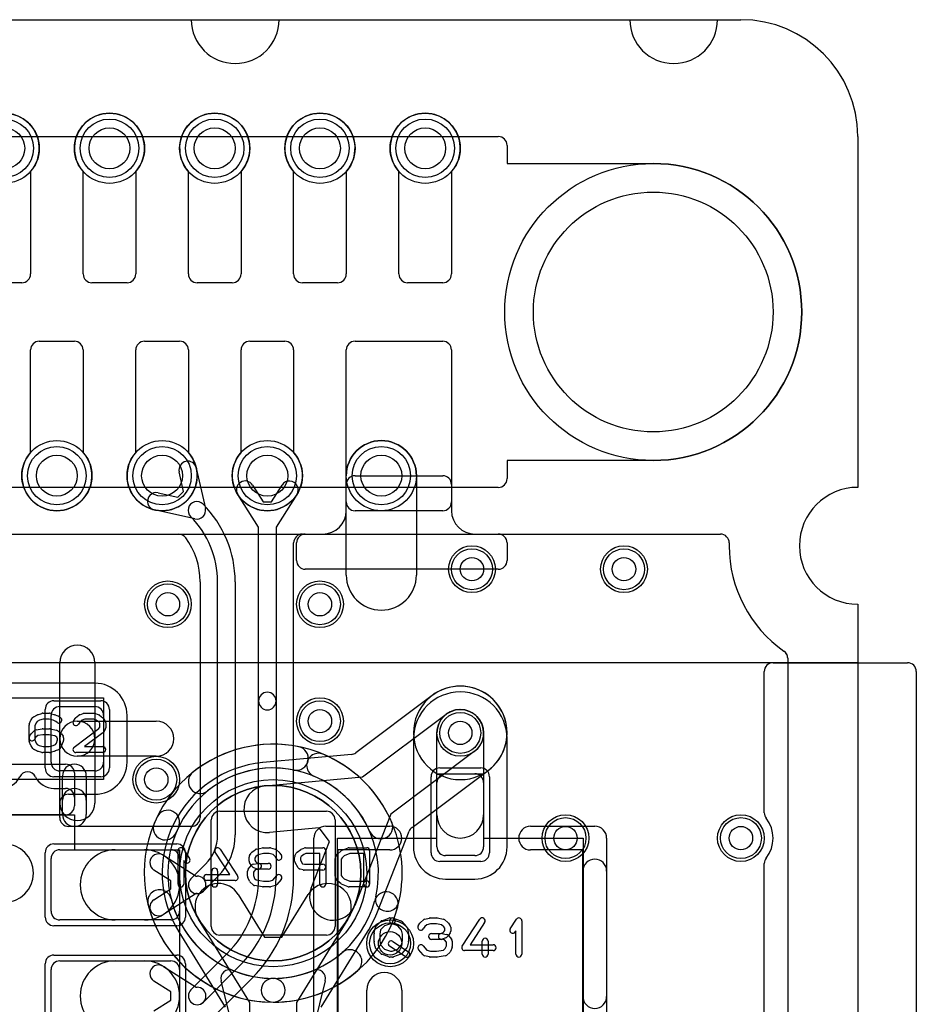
# Model space of a CAD drawing. Extents: x 0 to 20.5, y -1 to 20.
# Tile 22 of 22: x 12.8 to 20.5, y 11.6 to 20. Entities that reach past the tile are written whole.
import ezdxf

# ---------------------------------------------------------------- set-up
doc = ezdxf.new("R2010")
doc.units = 0
for name, color, linetype in [('Hole', 1, 'CONTINUOUS'), ('L1', 3, 'CONTINUOUS'), ('L2', 3, 'CONTINUOUS'), ('L3', 3, 'CONTINUOUS'), ('L4', 3, 'CONTINUOUS'), ('MetalMask-A', 176, 'CONTINUOUS'), ('MetalMask-B', 176, 'CONTINUOUS'), ('Outline', 7, 'CONTINUOUS'), ('PartsArea-A', 111, 'CONTINUOUS'), ('PartsArea-B', 111, 'CONTINUOUS'), ('PartsSilk-A', 221, 'CONTINUOUS'), ('PartsSilk-B', 221, 'CONTINUOUS'), ('Resist-A', 2, 'CONTINUOUS'), ('Resist-B', 2, 'CONTINUOUS'), ('Silk-A', 140, 'CONTINUOUS'), ('Silk-B', 140, 'CONTINUOUS')]:
    doc.layers.add(name, color=color, linetype=linetype)

msp = doc.modelspace()

# ---------------------------------------------------------------- linework, layer by layer
at = {"layer": 'Hole'}
for centre, radius in [((12.7, 18.9), 0.175), ((13.6, 18.9), 0.175), ((14.5, 18.9), 0.175), ((15.4, 18.9), 0.175), ((16.3, 18.9), 0.175), ((18.25, 17.5), 1.025), ((13.15, 16.1), 0.175), ((14.05, 16.1), 0.175), ((14.95, 16.1), 0.175), ((15.925, 16.1), 0.175), ((16.7, 15.3), 0.1), ((18, 15.3), 0.1), ((14.1, 15), 0.1), ((15.4, 15), 0.1), ((15.4, 14), 0.1), ((16.6, 13.9), 0.1), ((14, 13.5), 0.1), ((17.5, 13), 0.1), ((19, 13), 0.1), ((16, 12.1), 0.1)]:
    msp.add_circle(centre, radius, dxfattribs=at)
at = {"layer": 'L1'}
for p, q in [((12.925, 18.70157), (12.925, 17.825)), ((13.375, 17.825), (13.375, 18.70157)), ((13.825, 18.70157), (13.825, 17.825)), ((14.275, 17.825), (14.275, 18.70157)), ((14.725, 18.70157), (14.725, 17.825)), ((15.175, 17.825), (15.175, 18.70157)), ((15.625, 18.70157), (15.625, 17.825)), ((16.075, 17.825), (16.075, 18.70157)), ((16.525, 18.70157), (16.525, 17.825)), ((12.85, 17.75), (12.55, 17.75)), ((13.75, 17.75), (13.45, 17.75)), ((14.65, 17.75), (14.35, 17.75)), ((15.55, 17.75), (15.25, 17.75)), ((16.45, 17.75), (16.15, 17.75)), ((13, 17.25), (13.3, 17.25)), ((13.9, 17.25), (14.2, 17.25)), ((14.8, 17.25), (15.1, 17.25)), ((15.7, 17.25), (16.45, 17.25)), ((12.925, 16.29843), (12.925, 17.175)), ((13.375, 17.175), (13.375, 16.29843)), ((13.825, 16.29843), (13.825, 17.175)), ((14.275, 17.175), (14.275, 16.29843)), ((14.725, 16.29843), (14.725, 17.175)), ((15.175, 17.175), (15.175, 16.29843)), ((15.625, 15.875), (15.625, 17.175)), ((16.525, 17.175), (16.525, 15.875)), ((14.23371, 15.96588), (14.19639, 16.13273)), ((14.34277, 16.16547), (14.42017, 15.81939)), ((15.69997, 16.1), (16.45003, 16.1)), ((14.82335, 16.01964), (14.91495, 15.87526)), ((14.98505, 15.87526), (15.07665, 16.01964)), ((15.625, 15.8), (15.625, 16.02503)), ((16.525, 16.02503), (16.525, 15.8)), ((14.01727, 15.95361), (14.18412, 15.91629)), ((14.18412, 15.91629), (14.23371, 15.96588)), ((14.875, 15.65822), (14.69669, 15.93928)), ((15.20331, 15.93928), (15.025, 15.65822)), ((14.91495, 15.87526), (14.98505, 15.87526)), ((14.33061, 15.72983), (13.98453, 15.80723)), ((14.29395, 15.74997), (14.29395, 15.74999)), ((16.45, 15.8), (15.7, 15.8)), ((4.65001, 15.59996), (14.19129, 15.59996)), ((14.875, 14.17211), (14.875, 15.65822)), ((15.025, 15.65822), (15.025, 14.17211)), ((15.25001, 15.59996), (18.82503, 15.59996)), ((15.27497, 15.6), (15.425, 15.6)), ((16.725, 15.6), (16.92503, 15.6)), ((15.17504, 12.66421), (15.17504, 15.52499)), ((15.2, 15.37497), (15.2, 15.52503)), ((17, 15.52503), (17, 15.37497)), ((18.9, 15.52499), (18.9, 15.5)), ((16.92503, 15.3), (15.27497, 15.3)), ((14.37496, 15.19219), (14.37496, 13.17501)), ((14.525, 13.02677), (14.525, 15.19219)), ((14.675, 15.19219), (14.675, 13.02677)), ((13.175, 13.85), (13.175, 14.5)), ((13.475, 14.5), (13.475, 13.85)), ((19.4, 14.53823), (19.4, 1.1)), ((13.475, 14.32504), (11.24153, 14.32504)), ((16.60004, 14.25004), (16.59996, 14.25004)), ((14.875, 12.66421), (14.875, 14.17211)), ((15.025, 14.17211), (15.025, 12.66421)), ((13.175, 14.125), (13.475, 14.125)), ((13.1, 13.65), (13.1, 14.05)), ((13.325, 14), (14, 14)), ((13.55, 14.05), (13.55, 13.65)), ((13.75004, 13.65), (13.75004, 14.05)), ((16.40001, 13.2), (16.40001, 13.9)), ((16.80001, 13.9), (16.80001, 13.2)), ((13.175, 13.3), (13.175, 13.85)), ((13.475, 13.85), (13.475, 13.3)), ((16.19996, 13.85004), (16.19996, 12.925)), ((17.00004, 12.925), (17.00004, 13.85004)), ((14, 13.7), (13.325, 13.7)), ((13.475, 13.575), (13.175, 13.575)), ((16.4, 12.925), (16.4, 13.475)), ((16.475, 13.55), (16.725, 13.55)), ((16.8, 13.475), (16.8, 12.925)), ((13.24997, 13.37496), (13.475, 13.37496)), ((13.175, 13.17501), (13.175, 13.29999)), ((14.29999, 13.10004), (13.24997, 13.10004)), ((13.175, 12.9), (14.125, 12.9)), ((13.65, 12.9), (13.9, 12.9)), ((13.1, 12.375), (13.1, 12.825)), ((14.06072, 12.85332), (14.34179, 12.675)), ((14.2, 12.825), (14.2, 12.375)), ((16.725, 12.85), (16.475, 12.85)), ((14.12474, 12.63506), (13.98036, 12.72666)), ((14.29697, 12.65303), (14.42197, 12.77803)), ((14.12474, 12.56494), (14.12474, 12.63506)), ((14.34179, 12.675), (14.35, 12.675)), ((14.52803, 12.67197), (14.40303, 12.54697)), ((16.475, 12.64996), (16.725, 12.64996)), ((13.98036, 12.47334), (14.12474, 12.56494)), ((14.34179, 12.525), (14.06072, 12.34668)), ((14.35, 12.525), (14.34179, 12.525)), ((14.125, 12.3), (13.175, 12.3)), ((13.9, 12.3), (13.65, 12.3)), ((14.29697, 11.70303), (14.60408, 12.01014)), ((13.1, 11.425), (13.1, 11.875)), ((13.175, 11.95), (14.125, 11.95)), ((13.65, 11.95), (13.9, 11.95)), ((14.06072, 11.90332), (14.34179, 11.725)), ((14.2, 11.875), (14.2, 11.425)), ((14.71015, 11.90408), (14.40303, 11.59697)), ((14.50913, 11.49087), (14.81624, 11.79798)), ((14.12474, 11.68506), (13.98036, 11.77666)), ((14.34179, 11.725), (14.35, 11.725)), ((14.12474, 11.61494), (14.12474, 11.68506)), ((15.8, 11), (15.8, 11.7)), ((16.1, 11.7), (16.1, 11)), ((13.98036, 11.52334), (14.12474, 11.61494))]:
    msp.add_line(p, q, dxfattribs=at)
for centre, radius in [((12.7, 18.9), 0.3), ((13.6, 18.9), 0.3), ((14.5, 18.9), 0.3), ((15.4, 18.9), 0.3), ((16.3, 18.9), 0.3), ((13.15, 16.1), 0.3), ((14.05, 16.1), 0.3), ((14.95, 16.1), 0.3), ((15.925, 16.1), 0.3), ((16.7, 15.3), 0.2), ((18, 15.3), 0.2), ((14.1, 15), 0.2), ((15.4, 15), 0.2), ((15.4, 14), 0.2), ((16.6, 13.9), 0.2), ((14, 13.5), 0.2), ((17.5, 13), 0.2), ((19, 13), 0.2), ((16, 12.1), 0.2)]:
    msp.add_circle(centre, radius, dxfattribs=at)
for centre, radius, start, end in [((12.7, 18.9), 0.3, -41.409429, -138.590571), ((13.6, 18.9), 0.3, -41.409429, -138.590571), ((14.5, 18.9), 0.3, -41.409429, -138.590571), ((15.4, 18.9), 0.3, -41.409429, -138.590571), ((16.3, 18.9), 0.3, -41.409429, -138.590571), ((12.85, 17.825), 0.075, -90, 0), ((13.45, 17.825), 0.075, 180, -90), ((13.75, 17.825), 0.075, -90, 0), ((14.35, 17.825), 0.075, 180, -90), ((14.65, 17.825), 0.075, -90, 0), ((15.25, 17.825), 0.075, 180, -90), ((15.55, 17.825), 0.075, -90, 0), ((16.15, 17.825), 0.075, 180, -90), ((16.45, 17.825), 0.075, -90, 0), ((13, 17.175), 0.075, 90, 180), ((13.3, 17.175), 0.075, 0, 90), ((13.9, 17.175), 0.075, 90, 180), ((14.2, 17.175), 0.075, 0, 90), ((14.8, 17.175), 0.075, 90, 180), ((15.1, 17.175), 0.075, 0, 90), ((15.7, 17.175), 0.075, 90, 180), ((16.45, 17.175), 0.075, 0, 90), ((13.15, 16.1), 0.3, 138.590571, 41.409429), ((14.05, 16.1), 0.3, 138.590571, 41.409429), ((14.95, 16.1), 0.3, 138.590571, 41.409429), ((14.26958, 16.1491), 0.075, 12.607528, -167.393385), ((15.69997, 16.02503), 0.07497, 90, 180), ((16.45003, 16.02503), 0.07497, 0, 90), ((14.76002, 15.97946), 0.075, 32.393266, -147.607741), ((15.13998, 15.97946), 0.075, -32.393266, 147.607741), ((14.0009, 15.88042), 0.075, 77.392472, -102.606615), ((14.34698, 15.80302), 0.075, 44.989196, -135), ((13.73616, 15.19218), 0.93884, 0.00061, 45), ((15.7, 15.875), 0.075, 180, -90), ((16.45, 15.875), 0.075, -90, 0), ((13.73616, 15.19218), 0.78884, 0.000726, 45), ((14.34698, 15.80302), 0.075, -102.607528, 12.607528), ((15.425, 15.8), 0.2, -90, 0), ((16.725, 15.8), 0.2, 180, -90), ((14.19129, 15.52499), 0.07497, 36.172899, 90), ((15.25001, 15.52499), 0.07497, 90, 180), ((15.27497, 15.52503), 0.07497, 90, 180), ((16.92503, 15.52503), 0.07497, 0, 90), ((18.82503, 15.52499), 0.07497, 0, 90), ((13.73616, 15.19218), 0.6388, 0.000897, 36.175482), ((20, 15.5), 1.1, 180, -125.062172), ((15.27497, 15.37497), 0.07497, 180, -90), ((16.92503, 15.37497), 0.07497, -90, 0), ((13.325, 14.5), 0.15, 0, 180), ((19.32502, 14.53825), 0.07498, -0.015283, 54.938488), ((13.475, 14.05), 0.27504, 0, 90), ((14.95, 14.17211), 0.075, 0, 180), ((16.59996, 13.85004), 0.4, 90, 180), ((16.60004, 13.85004), 0.4, 0, 90), ((14.95, 14.17211), 0.075, 180, 0), ((13.175, 14.05), 0.075, 90, 180), ((13.475, 14.05), 0.075, 0, 90), ((16.60001, 13.9), 0.2, 0, 180), ((13.325, 13.85), 0.15, 90, -90), ((13.325, 13.85), 0.15, 0, 180), ((14, 13.85), 0.15, -90, 90), ((13.325, 13.85), 0.15, 180, 0), ((13.175, 13.65), 0.075, 180, -90), ((13.475, 13.65), 0.27504, -90, 0), ((13.475, 13.65), 0.075, -90, 0), ((16.475, 13.475), 0.075, 90, 180), ((16.725, 13.475), 0.075, 0, 90), ((13.24997, 13.29999), 0.07497, 90, 180), ((13.325, 13.3), 0.15, 180, 0), ((13.24997, 13.17501), 0.07497, 180, -90), ((14.29999, 13.17501), 0.07497, -90, 0), ((16.60001, 13.2), 0.2, 180, 0), ((14.17324, 13.02677), 0.35176, -45.001152, 0), ((14.17324, 13.02677), 0.50176, -45.000807, 0), ((13.175, 12.825), 0.075, 90, 180), ((13.65, 12.6), 0.3, 90, -90), ((13.9, 12.6), 0.3, -90, 90), ((14.125, 12.825), 0.075, 0, 90), ((16.475, 12.925), 0.27504, 180, -90), ((16.475, 12.925), 0.075, 180, -90), ((16.725, 12.925), 0.27504, -90, 0), ((16.725, 12.925), 0.075, -90, 0), ((14.02054, 12.78999), 0.075, 57.606734, -122.392757), ((14.35, 12.6), 0.075, 135, -45), ((14.35, 12.6), 0.075, -90, 90), ((13.95, 12.66421), 0.925, -44.999562, 0), ((13.95, 12.66421), 1.075, -44.999246, 0), ((13.95, 12.66421), 1.22504, -44.999669, 0), ((14.02054, 12.41001), 0.075, 122.393266, -57.607243), ((13.175, 12.375), 0.075, 180, -90), ((14.125, 12.375), 0.075, -90, 0), ((13.175, 11.875), 0.075, 90, 180), ((13.65, 11.65), 0.3, 90, -90), ((13.9, 11.65), 0.3, -90, 90), ((14.02054, 11.83999), 0.075, 57.606734, -122.392757), ((14.125, 11.875), 0.075, 0, 90), ((15.95, 11.7), 0.15, 0, 180), ((14.35, 11.65), 0.075, -90, 90), ((14.35, 11.65), 0.075, 135, -45)]:
    msp.add_arc(centre, radius, start, end, dxfattribs=at)
at = {"layer": 'L2'}
for p, q in [((15.625, 15.25), (15.625, 16.1)), ((16.225, 16.1), (16.225, 15.25)), ((1.17497, 15.59996), (18.82503, 15.59996)), ((18.9, 15.52499), (18.9, 15.5)), ((19.39208, 14.57178), (19.39209, 14.57176)), ((19.4, 14.53823), (19.4, 1.1))]:
    msp.add_line(p, q, dxfattribs=at)
for centre, radius in [((15.925, 16.1), 0.3), ((16.7, 15.3), 0.2), ((18, 15.3), 0.2), ((14.1, 15), 0.2), ((15.4, 15), 0.2), ((15.4, 14), 0.2), ((14, 13.5), 0.2), ((17.5, 13), 0.2), ((19, 13), 0.2), ((16, 12.1), 0.2)]:
    msp.add_circle(centre, radius, dxfattribs=at)
for centre, radius, start, end in [((15.925, 16.1), 0.3, 0, 180), ((18.82503, 15.52499), 0.07497, 0, 90), ((20, 15.5), 1.1, 180, -125.062172), ((15.925, 15.25), 0.3, 180, 0), ((19.32502, 14.53825), 0.07498, 26.565051, 54.938488), ((19.32503, 14.53823), 0.07498, 0, 26.565051), ((16.6, 13.9), 0.40004, 90, -90), ((16.6, 13.9), 0.40004, -90, 90)]:
    msp.add_arc(centre, radius, start, end, dxfattribs=at)
at = {"layer": 'L3'}
for p, q in [((15.625, 15.25), (15.625, 16.1)), ((16.225, 16.1), (16.225, 15.25)), ((1.17497, 15.59996), (18.82503, 15.59996)), ((18.9, 15.52499), (18.9, 15.5)), ((19.39208, 14.57178), (19.39209, 14.57176)), ((19.4, 14.53823), (19.4, 1.1))]:
    msp.add_line(p, q, dxfattribs=at)
for centre, radius in [((15.925, 16.1), 0.3), ((16.7, 15.3), 0.2), ((18, 15.3), 0.2), ((14.1, 15), 0.2), ((15.4, 15), 0.2), ((15.4, 14), 0.2), ((14, 13.5), 0.2), ((17.5, 13), 0.2), ((19, 13), 0.2), ((16, 12.1), 0.2)]:
    msp.add_circle(centre, radius, dxfattribs=at)
for centre, radius, start, end in [((15.925, 16.1), 0.3, 0, 180), ((18.82503, 15.52499), 0.07497, 0, 90), ((20, 15.5), 1.1, 180, -125.062172), ((15.925, 15.25), 0.3, 180, 0), ((19.32502, 14.53825), 0.07498, 26.565051, 54.938488), ((19.32503, 14.53823), 0.07498, 0, 26.565051), ((16.6, 13.9), 0.40004, 90, -90), ((16.6, 13.9), 0.40004, -90, 90)]:
    msp.add_arc(centre, radius, start, end, dxfattribs=at)
at = {"layer": 'L4'}
for p, q in [((15.625, 15.25), (15.625, 16.1)), ((16.225, 16.1), (16.225, 15.25)), ((1.17497, 15.59996), (18.82503, 15.59996)), ((18.9, 15.52499), (18.9, 15.5)), ((19.4, 14.53823), (19.4, 1.1)), ((16.35998, 14.22003), (15.70746, 13.73064)), ((15.76524, 13.52393), (16.48, 14.06)), ((16.72, 13.74), (16.00525, 13.20394)), ((15.66938, 13.71597), (14.91256, 13.64601)), ((16.18751, 13.09058), (16.83777, 13.57828)), ((14.93097, 13.44682), (15.76524, 13.52393)), ((16.00525, 13.20394), (15.69761, 12.42461)), ((15.3945, 13.08796), (14.96779, 13.04852)), ((15.4829, 12.97009), (15.3945, 13.08796)), ((15.88549, 12.35575), (16.16276, 13.05813)), ((15.32555, 12.57149), (15.4829, 12.97009)), ((14.70187, 12.51666), (14.92634, 12.15162)), ((15.07366, 12.15162), (15.29813, 12.51666)), ((14.8, 11.59344), (14.36113, 12.30714)), ((15.63887, 12.30714), (15.2, 11.59344)), ((14.19321, 12.19833), (14.58885, 11.55493)), ((14.92634, 12.15162), (15.07366, 12.15162)), ((15.41115, 11.55493), (15.80601, 12.19706)), ((14.8, 10.41424), (14.8, 11.59344)), ((15.2, 11.59344), (15.2, 10.41424))]:
    msp.add_line(p, q, dxfattribs=at)
for centre, radius in [((12.7, 18.9), 0.3), ((13.6, 18.9), 0.3), ((14.5, 18.9), 0.3), ((15.4, 18.9), 0.3), ((16.3, 18.9), 0.3), ((13.15, 16.1), 0.3), ((14.05, 16.1), 0.3), ((14.95, 16.1), 0.3), ((15.925, 16.1), 0.3), ((16.7, 15.3), 0.2), ((18, 15.3), 0.2), ((14.1, 15), 0.2), ((15.4, 15), 0.2), ((15.4, 14), 0.2), ((16.6, 13.9), 0.2), ((14, 13.5), 0.2), ((15, 12.7), 0.75), ((17.5, 13), 0.2), ((19, 13), 0.2), ((16, 12.1), 0.2)]:
    msp.add_circle(centre, radius, dxfattribs=at)
for centre, radius, start, end in [((15.925, 16.1), 0.3, 0, 180), ((18.82503, 15.52499), 0.07497, 0, 90), ((20, 15.5), 1.1, 180, -125.062172), ((15.925, 15.25), 0.3, 180, 0), ((19.32502, 14.53825), 0.07498, -0.015283, 54.938488), ((16.6, 13.9), 0.40004, 89.998568, 126.869611), ((16.60002, 13.9), 0.40004, -53.472125, 90.001432), ((16.6, 13.9), 0.2, -53.130102, 126.869898), ((15.66248, 13.79062), 0.07497, -84.719079, -53.133159), ((15.00002, 12.69998), 0.95005, 95.595856, -148.148488), ((14.90007, 13.72011), 0.07497, -84.40424, -84.043001), ((14.94938, 13.24767), 0.40004, 95.281049, 95.958853), ((16.88275, 13.5183), 0.07497, 126.527491, 126.866841), ((14.94938, 13.24767), 0.2, 95.281576, -84.719097), ((16.23249, 13.0306), 0.07497, 126.866841, 158.45547), ((12.7, 12.7), 0.25, -90, 90), ((14.5315, 12.4119), 0.2, 31.587233, -148.411887), ((15.4685, 12.4119), 0.2, -31.587233, 148.411887), ((15.51158, 12.49805), 0.2, 158.457131, -21.541729), ((15.00001, 12.69999), 0.95004, -31.93583, -21.266088), ((15.95522, 12.32822), 0.07497, 158.45547, 158.733665), ((14.12935, 12.15906), 0.07497, 31.588977, 31.849838), ((15.86987, 12.15779), 0.07497, 148.061046, 148.411023)]:
    msp.add_arc(centre, radius, start, end, dxfattribs=at)
at = {"layer": 'MetalMask-A'}
for p, q in [((13.175, 14.125), (13.475, 14.125)), ((13.1, 13.65), (13.1, 14.05)), ((13.55, 14.05), (13.55, 13.65)), ((13.475, 13.575), (13.175, 13.575)), ((16.4, 12.925), (16.4, 13.475)), ((16.475, 13.55), (16.725, 13.55)), ((16.8, 13.475), (16.8, 12.925)), ((13.175, 12.9), (14.125, 12.9)), ((13.1, 12.375), (13.1, 12.825)), ((14.2, 12.825), (14.2, 12.375)), ((16.725, 12.85), (16.475, 12.85)), ((14.125, 12.3), (13.175, 12.3)), ((13.1, 11.425), (13.1, 11.875)), ((13.175, 11.95), (14.125, 11.95)), ((14.2, 11.875), (14.2, 11.425))]:
    msp.add_line(p, q, dxfattribs=at)
for centre, start, end in [((13.175, 14.05), 90, 180), ((13.475, 14.05), 0, 90), ((13.175, 13.65), 180, -90), ((13.475, 13.65), -90, 0), ((16.475, 13.475), 90, 180), ((16.725, 13.475), 0, 90), ((13.175, 12.825), 90, 180), ((14.125, 12.825), 0, 90), ((16.475, 12.925), 180, -90), ((16.725, 12.925), -90, 0), ((13.175, 12.375), 180, -90), ((14.125, 12.375), -90, 0), ((13.175, 11.875), 90, 180), ((14.125, 11.875), 0, 90)]:
    msp.add_arc(centre, 0.075, start, end, dxfattribs=at)
at = {"layer": 'MetalMask-B'}
for p, q in [((14.545, 13.23), (15.455, 13.23)), ((14.47, 12.245), (14.47, 13.155)), ((15.53, 13.155), (15.53, 12.245)), ((15.455, 12.17), (14.545, 12.17))]:
    msp.add_line(p, q, dxfattribs=at)
for centre, start, end in [((14.545, 13.155), 90, 180), ((15.455, 13.155), 0, 90), ((14.545, 12.245), 180, -90), ((15.455, 12.245), -90, 0)]:
    msp.add_arc(centre, 0.075, start, end, dxfattribs=at)
at = {"layer": 'Outline'}
for p, q in [((5.7, 20), (14.3, 20)), ((15.05, 20), (18.05, 20)), ((18.8, 20), (19, 20)), ((20, 19), (20, 16)), ((20, 15), (20, 1))]:
    msp.add_line(p, q, dxfattribs=at)
for centre, radius, start, end in [((14.675, 20), 0.375, 180, 0), ((18.425, 20), 0.375, 180, 0), ((19, 19), 1, 0, 90), ((20, 15.5), 0.5, 90, -90)]:
    msp.add_arc(centre, radius, start, end, dxfattribs=at)
at = {"layer": 'PartsArea-A'}
for p, q in [((1, 20), (19, 20)), ((20, 19), (20, 16)), ((20, 15), (20, 14.5)), ((20, 14.5), (0, 14.5)), ((12.25, 14.2), (13.55, 14.2)), ((13.55, 14.2), (13.55, 13.5)), ((13.55, 13.5), (12.25, 13.5)), ((16.4, 13), (16.4, 13.55)), ((16.4, 13.55), (16.8, 13.55)), ((16.8, 13.55), (16.8, 13)), ((11.5, 13.2), (13.3, 13.2)), ((13.3, 13.2), (13.3, 12.9)), ((15.55, 11.2), (15.55, 13)), ((15.55, 13), (16.4, 13)), ((16.8, 13), (17.65, 13)), ((17.65, 13), (17.65, 11.2)), ((13.3, 12.9), (14.2, 12.9)), ((14.2, 12.9), (14.2, 10.4))]:
    msp.add_line(p, q, dxfattribs=at)
for centre, radius, start, end in [((19, 19), 1, 0, 90), ((20, 15.5), 0.5, 90, -90)]:
    msp.add_arc(centre, radius, start, end, dxfattribs=at)
at = {"layer": 'PartsArea-B'}
for p, q in [((1, 20), (19, 20)), ((20, 19), (20, 16)), ((20, 15), (20, 14.5)), ((20, 14.5), (0, 14.5))]:
    msp.add_line(p, q, dxfattribs=at)
for centre, radius, start, end in [((19, 19), 1, 0, 90), ((20, 15.5), 0.5, 90, -90), ((15, 12.7), 0.75, 90, -90), ((15, 12.7), 0.75, -90, 90)]:
    msp.add_arc(centre, radius, start, end, dxfattribs=at)
at = {"layer": 'PartsSilk-A'}
for p, q in [((12.98341, 14.05552), (13.0223, 14.06663)), ((13.02917, 14.06759), (13.0875, 14.06759)), ((13.09437, 14.06663), (13.13326, 14.05552)), ((13.34563, 14.05497), (13.37618, 14.06608)), ((13.38472, 14.06759), (13.47083, 14.06759)), ((13.48011, 14.0658), (13.50789, 14.05469)), ((12.91442, 13.97442), (12.92831, 14.00776)), ((12.93139, 14.01315), (12.94528, 14.03167)), ((12.95254, 14.03818), (12.97754, 14.05299)), ((12.97327, 13.98565), (12.9625, 13.95981)), ((12.9823, 13.99769), (12.97327, 13.98565)), ((13.00025, 14.00833), (12.9823, 13.99769)), ((13.03267, 14.01759), (13.00025, 14.00833)), ((13.084, 14.01759), (13.03267, 14.01759)), ((13.11829, 14.00779), (13.084, 14.01759)), ((13.14145, 13.99853), (13.11829, 14.00779)), ((13.13567, 14.05469), (13.16345, 14.04358)), ((13.15244, 13.98974), (13.14145, 13.99853)), ((13.16979, 14.03989), (13.18368, 14.02878)), ((13.2913, 14.00029), (13.30519, 14.02251)), ((13.31077, 14.02878), (13.33855, 14.051)), ((13.34533, 13.9924), (13.3337, 13.97379)), ((13.36658, 14.00939), (13.34533, 13.9924)), ((13.38912, 14.01759), (13.36658, 14.00939)), ((13.46602, 14.01759), (13.38912, 14.01759)), ((13.48643, 14.00943), (13.46602, 14.01759)), ((13.51054, 13.99189), (13.48643, 14.00943)), ((13.51806, 13.97987), (13.51054, 13.99189)), ((13.51331, 14.0517), (13.54387, 14.02948)), ((13.51806, 13.94976), (13.51806, 13.97987)), ((13.55037, 14.02251), (13.56426, 14.00029)), ((13.56806, 13.98704), (13.56806, 13.94259)), ((12.9125, 13.83519), (12.9125, 13.96481)), ((12.93478, 13.89832), (12.95978, 13.92054)), ((12.9625, 13.95981), (12.9625, 13.84019)), ((12.97291, 13.92661), (13.02569, 13.93402)), ((13.02917, 13.93426), (13.0875, 13.93426)), ((13.0924, 13.93377), (13.14796, 13.92266)), ((13.15794, 13.91824), (13.18294, 13.89972)), ((13.29747, 13.77739), (13.51043, 13.93756)), ((13.5442, 13.90039), (13.38733, 13.78241)), ((13.51043, 13.93756), (13.51806, 13.94976)), ((13.56426, 13.92934), (13.55037, 13.90712)), ((12.92831, 13.79224), (12.91442, 13.82558)), ((12.9163, 13.87066), (12.93019, 13.89288)), ((12.97068, 13.86333), (12.9587, 13.84416)), ((12.9625, 13.84019), (12.97368, 13.81336)), ((12.98735, 13.87814), (12.97068, 13.86333)), ((12.97368, 13.81336), (12.98242, 13.79937)), ((13.03092, 13.88426), (12.98735, 13.87814)), ((13.08502, 13.88426), (13.03092, 13.88426)), ((13.13267, 13.87473), (13.08502, 13.88426)), ((13.14937, 13.86236), (13.13267, 13.87473)), ((13.1373, 13.79981), (13.14577, 13.81336)), ((13.14577, 13.81336), (13.15694, 13.84019)), ((13.15694, 13.85024), (13.14937, 13.86236)), ((13.15694, 13.84019), (13.15694, 13.85024)), ((13.18926, 13.89287), (13.20314, 13.87065)), ((13.20502, 13.82558), (13.19114, 13.79224)), ((13.20694, 13.85741), (13.20694, 13.83519)), ((12.94408, 13.76638), (12.93019, 13.7886)), ((12.98013, 13.74567), (12.95513, 13.75678)), ((12.98242, 13.79937), (12.99883, 13.79208)), ((13.0223, 13.73337), (12.98341, 13.74448)), ((12.99883, 13.79208), (13.03267, 13.78241)), ((13.0875, 13.73241), (13.02917, 13.73241)), ((13.03267, 13.78241), (13.084, 13.78241)), ((13.084, 13.78241), (13.11829, 13.79221)), ((13.13326, 13.74448), (13.09437, 13.73337)), ((13.11829, 13.79221), (13.1373, 13.79981)), ((13.16345, 13.75642), (13.13567, 13.74531)), ((13.18926, 13.7886), (13.17537, 13.76638)), ((13.54306, 13.73241), (13.3125, 13.73241)), ((13.38733, 13.78241), (13.54306, 13.78241)), ((12.1625, 13.63241), (13.225, 13.63241)), ((13.1984, 13.2016), (13.1984, 13.53081)), ((13.3, 13.55741), (13.3, 13.275)), ((13.4016, 13.53081), (13.4016, 13.2016)), ((13.225, 13.2), (11.575, 13.2)), ((15.45, 13.1016), (15.9984, 13.1016)), ((17.2016, 13.1016), (17.75, 13.1016)), ((15.3484, 11.2), (15.3484, 13)), ((17.8516, 13), (17.8516, 11.2)), ((15.9984, 12.8984), (15.5516, 12.8984)), ((15.5516, 12.8984), (15.5516, 11.2)), ((17.6484, 12.8984), (17.2016, 12.8984)), ((17.6484, 11.2), (17.6484, 12.8984)), ((15.92896, 12.29387), (15.99007, 12.31609)), ((15.99861, 12.31759), (16.02083, 12.31759)), ((16.02937, 12.31609), (16.09048, 12.29387)), ((16.25978, 12.27795), (16.28478, 12.30017)), ((16.29495, 12.30564), (16.33662, 12.31675)), ((16.34306, 12.31759), (16.39861, 12.31759)), ((16.40376, 12.31705), (16.45654, 12.30594)), ((16.46701, 12.301), (16.49479, 12.27878)), ((16.61657, 12.07663), (16.76657, 12.30626)), ((17.02763, 12.2247), (17.08041, 12.30618)), ((15.86293, 12.18608), (15.87126, 12.23053)), ((15.87759, 12.24303), (15.91926, 12.28747)), ((15.91906, 12.21415), (15.9125, 12.17916)), ((15.95165, 12.24891), (15.91906, 12.21415)), ((16.00301, 12.26759), (15.95165, 12.24891)), ((16.02083, 12.26759), (16.00301, 12.26759)), ((16.06736, 12.24907), (16.01229, 12.26909)), ((16.09804, 12.21401), (16.06736, 12.24907)), ((16.10694, 12.1784), (16.09804, 12.21401)), ((16.10075, 12.28683), (16.13964, 12.24239)), ((16.14508, 12.23199), (16.15619, 12.18754)), ((16.2413, 12.25029), (16.25519, 12.27251)), ((16.29568, 12.24296), (16.2837, 12.22379)), ((16.31356, 12.25885), (16.29568, 12.24296)), ((16.34634, 12.26759), (16.31356, 12.25885)), ((16.39601, 12.26759), (16.34634, 12.26759)), ((16.44042, 12.25824), (16.39601, 12.26759)), ((16.46023, 12.2424), (16.44042, 12.25824)), ((16.46806, 12.22987), (16.46023, 12.2424)), ((16.46806, 12.21087), (16.46806, 12.22987)), ((16.50037, 12.27251), (16.51426, 12.25029)), ((16.51806, 12.23704), (16.51806, 12.2037)), ((16.80843, 12.27892), (16.68369, 12.08796)), ((17.12639, 12.29259), (17.12639, 12.00741)), ((15.8625, 12.11852), (15.8625, 12.18148)), ((15.9125, 12.17916), (15.9125, 12.12084)), ((16.10694, 12.1216), (16.10694, 12.1784)), ((16.15694, 12.18148), (16.15694, 12.11852)), ((16.35417, 12.18426), (16.4331, 12.18426)), ((16.4375, 12.13426), (16.35417, 12.13426)), ((16.4331, 12.18426), (16.4543, 12.19197)), ((16.46581, 12.12883), (16.43312, 12.13465)), ((16.44188, 12.18387), (16.48355, 12.17646)), ((16.4766, 12.14687), (16.44604, 12.13576)), ((16.4543, 12.19197), (16.45948, 12.19715)), ((16.45948, 12.19715), (16.46806, 12.21087)), ((16.48194, 12.10947), (16.46581, 12.12883)), ((16.49685, 12.1638), (16.48574, 12.15269)), ((16.49838, 12.16785), (16.52615, 12.13452)), ((16.51426, 12.19045), (16.50037, 12.16823)), ((17.07639, 12.20801), (17.06959, 12.19752)), ((17.07639, 12.00741), (17.07639, 12.20801)), ((15.87126, 12.06947), (15.86293, 12.11392)), ((15.91926, 12.01253), (15.87759, 12.05697)), ((15.9125, 12.12084), (15.91906, 12.08585)), ((15.91906, 12.08585), (15.95165, 12.05109)), ((15.95165, 12.05109), (16.00301, 12.03241)), ((16.12919, 11.98661), (15.99585, 12.0755)), ((16.01643, 12.03241), (16.06736, 12.05093)), ((16.02359, 12.1171), (16.15693, 12.02821)), ((16.06736, 12.05093), (16.09804, 12.08599)), ((16.09804, 12.08599), (16.10694, 12.1216)), ((16.13964, 12.05761), (16.10075, 12.01317)), ((16.15619, 12.11246), (16.14508, 12.06801)), ((16.28258, 12.00206), (16.24369, 12.0465)), ((16.28131, 12.07942), (16.31519, 12.04071)), ((16.45691, 12.04205), (16.47218, 12.05563)), ((16.47218, 12.05563), (16.48194, 12.07907)), ((16.48194, 12.07907), (16.48194, 12.10947)), ((16.53002, 12.06446), (16.51614, 12.03113)), ((16.53194, 12.11852), (16.53194, 12.07407)), ((16.68369, 12.08796), (16.88194, 12.08796)), ((16.7875, 12.00741), (16.7875, 12.11852)), ((16.8375, 12.11852), (16.8375, 12.00741)), ((15.99007, 11.98391), (15.92896, 12.00613)), ((16.02083, 11.98241), (15.99861, 11.98241)), ((16.00301, 12.03241), (16.01643, 12.03241)), ((16.09048, 12.00613), (16.02937, 11.98391)), ((16.33662, 11.98325), (16.29495, 11.99436)), ((16.31519, 12.04071), (16.34634, 12.03241)), ((16.39861, 11.98241), (16.34306, 11.98241)), ((16.34634, 12.03241), (16.39662, 12.03241)), ((16.39662, 12.03241), (16.45691, 12.04205)), ((16.47201, 11.99383), (16.40256, 11.98272)), ((16.50967, 12.02205), (16.48467, 11.99983)), ((16.88194, 12.03796), (16.6375, 12.03796))]:
    msp.add_line(p, q, dxfattribs=at)
for centre, radius, start, end in [((13.02917, 14.04259), 0.025, 90, 105.948544), ((13.0875, 14.04259), 0.025, 74.051456, 90), ((13.38472, 14.04259), 0.025, 90, 109.984612), ((13.47083, 14.04259), 0.025, 68.207103, 90), ((12.95139, 13.99815), 0.025, 143.130102, 157.394238), ((12.96528, 14.01667), 0.025, 120.637524, 143.130102), ((12.99028, 14.03148), 0.025, 105.948544, 120.637524), ((13.12639, 14.03148), 0.025, 68.207103, 74.051456), ((13.16806, 14.00926), 0.025, -128.666967, 51.345223), ((13.15417, 14.02037), 0.025, 51.333033, 68.207103), ((13.3125, 13.98704), 0.025, 147.994617, -32.010019), ((13.32639, 14.00926), 0.025, 128.666967, 147.989981), ((13.35417, 14.03148), 0.025, 109.97919, 128.654777), ((13.49861, 14.03148), 0.025, 53.982737, 68.202147), ((13.52917, 14.00926), 0.025, 32.005383, 53.979316), ((13.54306, 13.98704), 0.025, 0, 32.010019), ((12.9375, 13.96481), 0.025, 157.394238, 180), ((12.95139, 13.87963), 0.025, 131.627831, 147.994617), ((12.97639, 13.90185), 0.025, 98.000474, 131.62783), ((13.02917, 13.90926), 0.025, 90, 98.000474), ((13.0875, 13.90926), 0.025, 78.694563, 90), ((13.14306, 13.89815), 0.025, 53.473873, 78.694563), ((13.16806, 13.87963), 0.025, 31.985944, 53.473873), ((13.52917, 13.92037), 0.025, -53.047603, -32.010019), ((13.54306, 13.94259), 0.025, -32.005383, 0), ((12.9375, 13.85741), 0.025, 147.994617, -32.010019), ((12.9375, 13.83519), 0.025, 180, -157.394238), ((13.18194, 13.85741), 0.025, 0, 31.985944), ((13.18194, 13.83519), 0.025, -22.605762, 0), ((12.95139, 13.80185), 0.025, -157.394238, -147.994617), ((12.96528, 13.77963), 0.025, -147.994617, -113.950855), ((12.99028, 13.76852), 0.025, -113.950855, -105.948544), ((13.02917, 13.75741), 0.025, -105.948544, -90), ((13.0875, 13.75741), 0.025, -90, -74.051456), ((13.12639, 13.76852), 0.025, -74.051456, -68.207103), ((13.15417, 13.77963), 0.025, -68.207103, -32.005383), ((13.16806, 13.80185), 0.025, -32.005383, -22.605762), ((13.3125, 13.75741), 0.025, 126.952397, -90), ((13.54306, 13.75741), 0.025, -90, 90), ((13.3, 13.53081), 0.1016, 0, 180), ((13.225, 13.55741), 0.075, 0, 90), ((13.225, 13.275), 0.075, -90, 0), ((13.3, 13.2016), 0.1016, 180, 0), ((15.45, 13), 0.1016, 90, 180), ((15.9984, 13), 0.1016, -90, 90), ((17.2016, 13), 0.1016, 90, -90), ((17.75, 13), 0.1016, 0, 90), ((15.99861, 12.29259), 0.025, 90, 109.97136), ((16.02083, 12.29259), 0.025, 70.02864, -109.981601), ((16.02083, 12.29259), 0.025, -90, 90), ((16.30139, 12.28148), 0.025, 104.925513, 131.630694), ((16.34306, 12.29259), 0.025, 90, 104.92885), ((16.39861, 12.29259), 0.025, 78.110161, 90), ((16.45139, 12.28148), 0.025, 51.333033, 78.112983), ((16.7875, 12.29259), 0.025, -33.149737, 146.846436), ((17.10139, 12.29259), 0.025, 0, 147.066193), ((15.89583, 12.22593), 0.025, 136.84761, 169.395833), ((15.9375, 12.27037), 0.025, 109.97136, 136.84761), ((16.08194, 12.27037), 0.025, 41.188082, 70.02864), ((16.12083, 12.22593), 0.025, 14.030684, 41.188082), ((16.2625, 12.23704), 0.025, 147.994617, -32.010019), ((16.27639, 12.25926), 0.025, 131.627831, 147.989981), ((16.47917, 12.25926), 0.025, 32.005383, 51.345223), ((16.49306, 12.23704), 0.025, 0, 32.010019), ((17.04861, 12.21111), 0.025, 147.066457, -32.933807), ((15.8875, 12.18148), 0.025, 169.395833, 180), ((16.13194, 12.18148), 0.025, 0, 14.030684), ((16.35417, 12.15926), 0.025, 90, -90), ((16.4375, 12.15926), 0.025, 79.908369, -100.083264), ((16.4375, 12.15926), 0.025, -90, -70.02141), ((16.46806, 12.17037), 0.025, -70.02864, -45), ((16.47917, 12.15185), 0.025, 39.790899, 79.916736), ((16.47917, 12.18148), 0.025, -45, -32.010019), ((16.49306, 12.2037), 0.025, -32.005383, 0), ((16.50694, 12.11852), 0.025, 0, 39.800498), ((16.8125, 12.11852), 0.025, 0, 180), ((15.8875, 12.11852), 0.025, 180, -169.395833), ((15.89583, 12.07407), 0.025, -169.395833, -136.84761), ((16.00972, 12.0963), 0.025, 56.303576, -123.689076), ((16.12083, 12.07407), 0.025, -41.188082, -14.030684), ((16.13194, 12.11852), 0.025, -14.030684, 0), ((16.2625, 12.06296), 0.025, 41.188082, -138.810424), ((16.50694, 12.07407), 0.025, -22.605762, 0), ((16.6375, 12.06296), 0.025, 146.850263, -90), ((16.88194, 12.06296), 0.025, -90, 90), ((15.9375, 12.02963), 0.025, -136.84761, -109.97136), ((15.99861, 12.00741), 0.025, -109.97136, -90), ((16.02083, 12.00741), 0.025, -90, -70.02864), ((16.08194, 12.02963), 0.025, -70.02864, -41.188082), ((16.14306, 12.00741), 0.025, -123.696424, 56.310924), ((16.30139, 12.01852), 0.025, -138.811918, -104.92885), ((16.34306, 12.00741), 0.025, -104.925513, -90), ((16.39861, 12.00741), 0.025, -90, -80.911332), ((16.46806, 12.01852), 0.025, -80.910628, -48.369306), ((16.49306, 12.04074), 0.025, -48.372169, -22.608878), ((16.8125, 12.00741), 0.025, 180, 0), ((17.10139, 12.00741), 0.025, 180, 0)]:
    msp.add_arc(centre, radius, start, end, dxfattribs=at)
at = {"layer": 'PartsSilk-B'}
for p, q in [((14.18611, 12.60741), (14.18611, 12.89259)), ((14.23209, 12.90618), (14.28487, 12.8247)), ((14.54593, 12.90626), (14.69593, 12.67663)), ((14.81771, 12.87878), (14.84549, 12.901)), ((14.85596, 12.90594), (14.90874, 12.91705)), ((14.91389, 12.91759), (14.96944, 12.91759)), ((14.97588, 12.91675), (15.01755, 12.90564)), ((15.02772, 12.90017), (15.05272, 12.87795)), ((15.20474, 12.87948), (15.2353, 12.9017)), ((15.23985, 12.90433), (15.26485, 12.91544)), ((15.275, 12.91759), (15.425, 12.91759)), ((15.45, 12.89259), (15.45, 12.60741)), ((15.55283, 12.86684), (15.57783, 12.88906)), ((15.58516, 12.89358), (15.64072, 12.9158)), ((15.65, 12.91759), (15.8, 12.91759)), ((15.825, 12.89259), (15.825, 12.60741)), ((14.24291, 12.79752), (14.23611, 12.80801)), ((14.23611, 12.80801), (14.23611, 12.60741)), ((14.62881, 12.68796), (14.50407, 12.87892)), ((14.79444, 12.8037), (14.79444, 12.83704)), ((14.79824, 12.85029), (14.81213, 12.87251)), ((14.85227, 12.8424), (14.84444, 12.82987)), ((14.84444, 12.82987), (14.84444, 12.81087)), ((14.84444, 12.81087), (14.85302, 12.79715)), ((14.87208, 12.85824), (14.85227, 12.8424)), ((14.91649, 12.86759), (14.87208, 12.85824)), ((14.96616, 12.86759), (14.91649, 12.86759)), ((14.99894, 12.85885), (14.96616, 12.86759)), ((15.01682, 12.84296), (14.99894, 12.85885)), ((15.0288, 12.82379), (15.01682, 12.84296)), ((15.05731, 12.87251), (15.0712, 12.85029)), ((15.18333, 12.8037), (15.18333, 12.83704)), ((15.18597, 12.84822), (15.19708, 12.87044)), ((15.23907, 12.84263), (15.23333, 12.83114)), ((15.23333, 12.83114), (15.23333, 12.81087)), ((15.23333, 12.81087), (15.25208, 12.78087)), ((15.26257, 12.85971), (15.23907, 12.84263)), ((15.2803, 12.86759), (15.26257, 12.85971)), ((15.4, 12.86759), (15.2803, 12.86759)), ((15.4, 12.60741), (15.4, 12.86759)), ((15.53056, 12.67407), (15.53056, 12.82593)), ((15.53436, 12.83917), (15.54824, 12.86139)), ((15.58874, 12.83185), (15.58056, 12.81876)), ((15.58056, 12.81876), (15.58056, 12.68124)), ((15.60778, 12.84878), (15.58874, 12.83185)), ((15.65481, 12.86759), (15.60778, 12.84878)), ((15.775, 12.86759), (15.65481, 12.86759)), ((15.775, 12.60741), (15.775, 12.86759)), ((14.475, 12.60741), (14.475, 12.71852)), ((14.525, 12.71852), (14.525, 12.60741)), ((14.78056, 12.67407), (14.78056, 12.71852)), ((14.78635, 12.73452), (14.81412, 12.76785)), ((14.81213, 12.76823), (14.79824, 12.79045)), ((14.82676, 12.75269), (14.81565, 12.7638)), ((14.82895, 12.77646), (14.87062, 12.78387)), ((14.84669, 12.72883), (14.83056, 12.70947)), ((14.86646, 12.73576), (14.8359, 12.74687)), ((14.87938, 12.73465), (14.84669, 12.72883)), ((14.85302, 12.79715), (14.8582, 12.79197)), ((14.8582, 12.79197), (14.8794, 12.78426)), ((14.95833, 12.73426), (14.875, 12.73426)), ((14.8794, 12.78426), (14.95833, 12.78426)), ((15.21491, 12.74601), (15.18713, 12.79045)), ((15.25745, 12.72769), (15.22967, 12.7351)), ((15.25208, 12.78087), (15.26717, 12.77685)), ((15.425, 12.72685), (15.26389, 12.72685)), ((15.26717, 12.77685), (15.425, 12.77685)), ((14.43056, 12.68796), (14.62881, 12.68796)), ((14.675, 12.63796), (14.43056, 12.63796)), ((14.79636, 12.63113), (14.78248, 12.66446)), ((14.83056, 12.70947), (14.83056, 12.67907)), ((14.83056, 12.67907), (14.84032, 12.65563)), ((14.84032, 12.65563), (14.85559, 12.64205)), ((14.85559, 12.64205), (14.91588, 12.63241)), ((14.91588, 12.63241), (14.96616, 12.63241)), ((14.96616, 12.63241), (14.99731, 12.64071)), ((14.99731, 12.64071), (15.03119, 12.67942)), ((15.06881, 12.6465), (15.02992, 12.60206)), ((15.54824, 12.63861), (15.53436, 12.66083)), ((15.57783, 12.61094), (15.55283, 12.63316)), ((15.58056, 12.68124), (15.58874, 12.66815)), ((15.58874, 12.66815), (15.60778, 12.65122)), ((15.60778, 12.65122), (15.65481, 12.63241)), ((15.65481, 12.63241), (15.8, 12.63241)), ((14.82783, 12.59983), (14.80283, 12.62205)), ((14.90994, 12.58272), (14.84049, 12.59383)), ((14.96944, 12.58241), (14.91389, 12.58241)), ((15.01755, 12.59436), (14.97588, 12.58325)), ((15.64072, 12.5842), (15.58516, 12.60642)), ((15.8, 12.58241), (15.65, 12.58241))]:
    msp.add_line(p, q, dxfattribs=at)
for centre, radius, start, end in [((15, 12.7), 1.1032, 23.240872, 157.305725), ((15, 12.7), 0.9, 23.240972, 157.305895), ((14.07595, 13.08643), 0.1016, 157.306394, -22.694275), ((15.92032, 13.09523), 0.1016, -156.758459, 23.241029), ((14.21111, 12.89259), 0.025, 32.933543, 180), ((14.525, 12.89259), 0.025, 33.149737, -146.846436), ((14.86111, 12.88148), 0.025, 101.889839, 128.666967), ((14.91389, 12.89259), 0.025, 90, 101.889839), ((14.96944, 12.89259), 0.025, 75.074487, 90), ((15.01111, 12.88148), 0.025, 48.372169, 75.074487), ((15.25, 12.88148), 0.025, 113.950855, 126.017263), ((15.275, 12.89259), 0.025, 90, 113.950855), ((15.425, 12.89259), 0.025, 0, 90), ((15.59444, 12.87037), 0.025, 111.792897, 131.62783), ((15.65, 12.89259), 0.025, 90, 111.792897), ((15.8, 12.89259), 0.025, 0, 90), ((14.26389, 12.81111), 0.025, -147.066457, 32.933807), ((14.81944, 12.83704), 0.025, 147.994617, 180), ((14.81944, 12.8037), 0.025, 180, -147.994617), ((14.83333, 12.85926), 0.025, 128.666967, 147.994617), ((15.05, 12.83704), 0.025, -147.994617, 32.010019), ((15.03611, 12.85926), 0.025, 32.005383, 48.37217), ((15.20833, 12.83704), 0.025, 153.434949, 180), ((15.20833, 12.8037), 0.025, 180, -147.994617), ((15.21944, 12.85926), 0.025, 126.017263, 153.434949), ((15.55556, 12.82593), 0.025, 148.014056, 180), ((15.56944, 12.84815), 0.025, 131.627831, 148.014056), ((14.5, 12.71852), 0.025, 0, 180), ((14.80556, 12.71852), 0.025, 140.209101, 180), ((14.83333, 12.78148), 0.025, -147.994617, -135), ((14.83333, 12.75185), 0.025, 100.091631, 140.209101), ((14.84444, 12.77037), 0.025, -135, -109.97136), ((14.875, 12.75926), 0.025, -109.97136, -90), ((14.875, 12.75926), 0.025, -79.908369, 100.083264), ((14.95833, 12.75926), 0.025, -90, 90), ((15.23611, 12.75926), 0.025, -147.994617, -104.925513), ((15.26389, 12.75185), 0.025, -104.925513, -90), ((15.425, 12.75185), 0.025, -90, 90), ((14.43056, 12.66296), 0.025, 90, -90), ((14.675, 12.66296), 0.025, -90, 33.153564), ((14.80556, 12.67407), 0.025, 180, -157.394238), ((15.05, 12.66296), 0.025, -41.188082, 138.810424), ((15.55556, 12.67407), 0.025, 180, -148.014056), ((15.56944, 12.65185), 0.025, -148.014056, -131.62783), ((15.8, 12.60741), 0.025, -90, 90), ((14.02835, 12.45689), 0.1016, 14.047186, -165.952796), ((14.21111, 12.60741), 0.025, 180, 0), ((14.5, 12.60741), 0.025, 180, 0), ((14.81944, 12.64074), 0.025, -157.394238, -131.62783), ((14.84444, 12.61852), 0.025, -131.627831, -99.089372), ((14.91389, 12.60741), 0.025, -99.089372, -90), ((14.96944, 12.60741), 0.025, -90, -75.074487), ((15.01111, 12.61852), 0.025, -75.074487, -41.188082), ((15.425, 12.60741), 0.025, 180, 0), ((15.59444, 12.62963), 0.025, -131.627831, -111.792897), ((15.65, 12.60741), 0.025, -111.792897, -90), ((15.8, 12.60741), 0.025, 180, 0), ((15, 12.7), 0.9, -165.952794, -90), ((15, 12.7), 0.9, -90, -15.080523), ((15.96711, 12.43941), 0.1016, -15.078541, 164.919678), ((15, 12.7), 1.1032, -165.952798, -90), ((15, 12.7), 1.1032, -90, -15.080322), ((15, 11.6984), 0.1016, 90, -90), ((15, 11.6984), 0.1016, -90, 90)]:
    msp.add_arc(centre, radius, start, end, dxfattribs=at)
at = {"layer": 'Resist-A'}
for p, q in [((3.075, 19), (16.925, 19)), ((17, 18.925), (17, 18.77)), ((17, 18.77), (18.25, 18.77)), ((18.25, 16.23), (17, 16.23)), ((17, 16.23), (17, 16.075)), ((16.925, 16), (3.075, 16)), ((13.125, 14.175), (13.525, 14.175)), ((13.05, 13.6), (13.05, 14.1)), ((13.6, 14.1), (13.6, 13.6)), ((16.425, 13.6), (16.775, 13.6)), ((13.525, 13.525), (13.125, 13.525)), ((16.35, 12.875), (16.35, 13.525)), ((16.85, 13.525), (16.85, 12.875)), ((13.125, 12.95), (14.175, 12.95)), ((13.05, 12.325), (13.05, 12.875)), ((14.25, 12.875), (14.25, 12.325)), ((16.775, 12.8), (16.425, 12.8)), ((14.175, 12.25), (13.125, 12.25)), ((13.125, 12), (14.175, 12)), ((13.05, 11.375), (13.05, 11.925)), ((14.25, 11.925), (14.25, 11.375))]:
    msp.add_line(p, q, dxfattribs=at)
for centre, radius in [((12.7, 18.9), 0.25), ((13.6, 18.9), 0.25), ((14.5, 18.9), 0.25), ((15.4, 18.9), 0.25), ((16.3, 18.9), 0.25), ((18.25, 17.5), 1.27), ((13.15, 16.1), 0.25), ((14.05, 16.1), 0.25), ((14.95, 16.1), 0.25), ((15.925, 16.1), 0.25), ((16.7, 15.3), 0.175), ((18, 15.3), 0.175), ((14.1, 15), 0.175), ((15.4, 15), 0.175), ((15.4, 14), 0.175), ((16.6, 13.9), 0.175), ((14, 13.5), 0.175), ((17.5, 13), 0.175), ((19, 13), 0.175), ((16, 12.1), 0.175)]:
    msp.add_circle(centre, radius, dxfattribs=at)
for centre, radius, start, end in [((16.925, 18.925), 0.075, 0, 90), ((18.25, 17.5), 1.27, -90, 90), ((16.925, 16.075), 0.075, -90, 0), ((13.125, 14.1), 0.075, 90, 180), ((13.525, 14.1), 0.075, 0, 90), ((13.125, 13.6), 0.075, 180, -90), ((13.525, 13.6), 0.075, -90, 0), ((16.425, 13.525), 0.075, 90, 180), ((16.775, 13.525), 0.075, 0, 90), ((13.125, 12.875), 0.075, 90, 180), ((14.175, 12.875), 0.075, 0, 90), ((16.425, 12.875), 0.075, 180, -90), ((16.775, 12.875), 0.075, -90, 0), ((13.125, 12.325), 0.075, 180, -90), ((14.175, 12.325), 0.075, -90, 0), ((13.125, 11.925), 0.075, 90, 180), ((14.175, 11.925), 0.075, 0, 90)]:
    msp.add_arc(centre, radius, start, end, dxfattribs=at)
at = {"layer": 'Resist-B'}
for centre, radius in [((12.7, 18.9), 0.25), ((13.6, 18.9), 0.25), ((14.5, 18.9), 0.25), ((15.4, 18.9), 0.25), ((16.3, 18.9), 0.25), ((18.25, 17.5), 1.27), ((13.15, 16.1), 0.25), ((14.05, 16.1), 0.25), ((14.95, 16.1), 0.25), ((15.925, 16.1), 0.25), ((16.7, 15.3), 0.175), ((18, 15.3), 0.175), ((14.1, 15), 0.175), ((15.4, 15), 0.175), ((15.4, 14), 0.175), ((16.6, 13.9), 0.175), ((14, 13.5), 0.175), ((15, 12.7), 0.8), ((17.5, 13), 0.175), ((19, 13), 0.175), ((16, 12.1), 0.175)]:
    msp.add_circle(centre, radius, dxfattribs=at)
at = {"layer": 'Silk-A'}
for p, q in [((19.275, 14.5), (20.425, 14.5)), ((19.2, 13.21651), (19.2, 14.425)), ((20.5, 14.425), (20.5, -0.425)), ((13.125, 13.425), (13.225, 13.425)), ((13.1984, 13.2016), (13.1984, 13.3234)), ((13.3, 13.35), (13.3, 13.275)), ((13.4016, 13.3234), (13.4016, 13.2016)), ((13.225, 13.2), (11.575, 13.2)), ((15.45, 13.1016), (15.9984, 13.1016)), ((15.3484, 11.2), (15.3484, 13)), ((15.9984, 12.8984), (15.5516, 12.8984)), ((15.5516, 12.8984), (15.5516, 11.2)), ((17.6484, 11.64544), (17.6484, 12.71835)), ((17.8516, 12.71835), (17.8516, 11.64544)), ((19.2, 10.21651), (19.2, 12.78349))]:
    msp.add_line(p, q, dxfattribs=at)
for centre, radius, start, end in [((19.275, 14.425), 0.075, 90, 180), ((20.425, 14.425), 0.075, 0, 90), ((12.9, 13.49103), 0.075, 25.840735, 154.159265), ((12.675, 13.6), 0.175, -90, -25.841717), ((13.125, 13.6), 0.175, -154.158283, -90), ((13.3, 13.3234), 0.1016, 0, 180), ((13.225, 13.35), 0.075, 0, 90), ((13.225, 13.275), 0.075, -90, 0), ((13.3, 13.2016), 0.1016, 180, 0), ((19.275, 13.21651), 0.075, 180, -141.783994), ((19, 13), 0.275, -38.213046, 38.213046), ((15.45, 13), 0.1016, 90, 180), ((15.9984, 13), 0.1016, -90, 90), ((17.75, 12.71835), 0.1016, 0, 180), ((19.275, 12.78349), 0.075, 141.783994, 180), ((17.75, 11.64544), 0.1016, 180, 0)]:
    msp.add_arc(centre, radius, start, end, dxfattribs=at)
at = {"layer": 'Silk-B'}
for p, q in [((14.92724, 10.29105), (14.55482, 11.78075)), ((15.44518, 11.78075), (15.07276, 10.29105))]:
    msp.add_line(p, q, dxfattribs=at)
for centre, radius, start, end in [((15, 12.7), 1.1032, 78.554702, 128.517493), ((15.19875, 13.68168), 0.1016, -101.44486, 78.554658), ((15.38749, 13.62361), 0.1016, 67.238287, -112.759927), ((15, 12.7), 1.1032, -12.931982, 67.240073), ((14.37625, 13.48367), 0.1016, 128.518007, -51.482507), ((15, 12.7), 0.9, 78.554603, 128.517435), ((15, 12.7), 0.9, -12.931726, 67.240274), ((14.09852, 13.13652), 0.1016, -25.83622, 154.162281), ((15, 12.7), 1.1032, 154.162419, -90), ((15, 12.7), 0.9, 154.162389, -90), ((15.9762, 12.47585), 0.1016, 167.067514, -12.931803), ((15.65717, 11.94414), 0.1016, -48.998684, 131.004414), ((15, 12.7), 0.9, -90, -48.995237), ((14.62758, 11.79894), 0.075, 67.541743, -165.963757), ((15, 12.7), 0.89999, -112.455762, -67.544238), ((15, 11.6984), 0.1016, 90, -90), ((15, 12.7), 1.1032, -90, -48.995586), ((15, 11.6984), 0.1016, -90, 90), ((15.37242, 11.79894), 0.075, -14.036243, 112.458257)]:
    msp.add_arc(centre, radius, start, end, dxfattribs=at)

doc.saveas('drawing.dxf')
